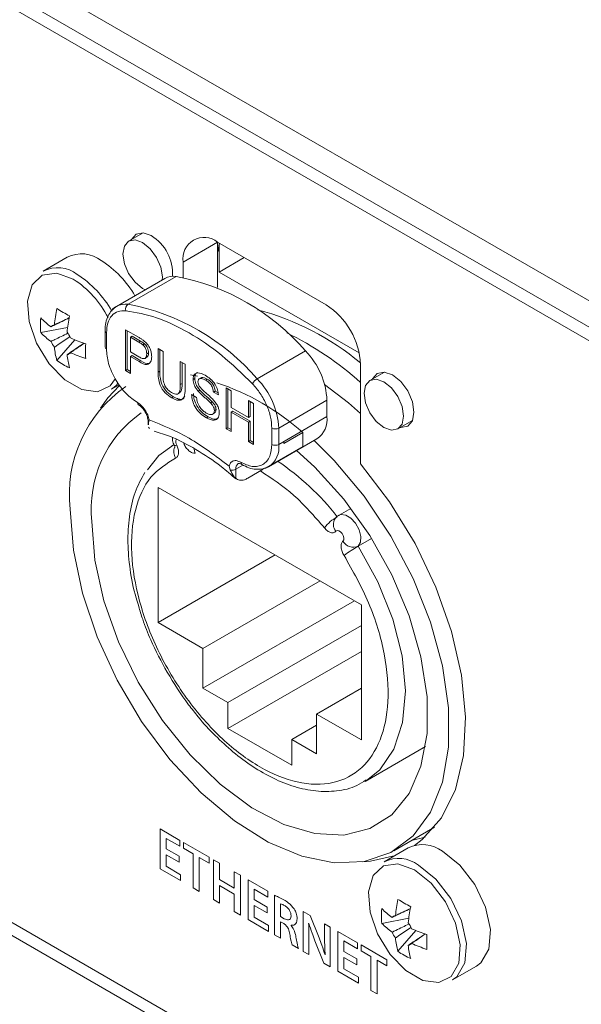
# Model space of a CAD drawing. Header units: millimetres. Extents: x 0 to 1118, y 0 to 864.
# Tile 176 of 256: x 132.51 to 138.28, y 691.66 to 701.77. Entities that reach past the tile are written whole.
import ezdxf

# ---------------------------------------------------------------- set-up
doc = ezdxf.new("R2010")
doc.units = ezdxf.units.MM

msp = doc.modelspace()

# ---------------------------------------------------------------- linework, layer by layer
at = {"color": 9, "linetype": 'Continuous', "lineweight": 0}
for p, q in [((94.1232, 724.4156), (145.9187, 694.5147)), ((134.1903, 699.2791), (134.5439, 699.4832)), ((134.5616, 699.4636), (134.5698, 699.4683)), ((133.6247, 698.8463), (134.1196, 699.1321)), ((133.4037, 698.5546), (133.4037, 698.388)), ((133.7534, 698.4676), (133.7357, 698.4574)), ((134.9505, 698.081), (135.4455, 698.3667)), ((133.7557, 698.2673), (133.738, 698.2571)), ((133.9507, 698.1608), (133.9331, 698.1506)), ((134.1789, 698.0318), (134.1612, 698.0216)), ((135.1714, 697.5749), (135.6664, 697.8607)), ((135.6664, 697.694), (135.1714, 697.4083)), ((135.1007, 697.4083), (135.1007, 697.5749)), ((135.1714, 697.5749), (135.1714, 697.4083)), ((134.8045, 697.1964), (134.7295, 697.1531)), ((134.7295, 697.1531), (134.7295, 697.0601)), ((134.1571, 693.344), (133.9537, 693.4614)), ((133.9537, 693.4614), (133.9537, 693.0532)), ((134.0161, 693.2571), (134.0161, 693.3644)), ((134.0161, 693.3644), (134.1571, 693.2831)), ((134.1571, 693.2831), (134.1571, 693.344)), ((134.4574, 693.1706), (134.1927, 693.3235)), ((134.1927, 693.3235), (134.1927, 693.2625)), ((134.1492, 693.1803), (134.0161, 693.2571)), ((134.1927, 693.2625), (134.2933, 693.2045)), ((134.0161, 693.078), (134.0161, 693.1966)), ((134.0161, 693.1966), (134.1492, 693.1198)), ((134.1492, 693.1198), (134.1492, 693.1803)), ((134.2933, 693.2045), (134.2933, 692.8571)), ((134.3557, 692.821), (134.3557, 693.1684)), ((134.3557, 693.1684), (134.4574, 693.1097)), ((134.4574, 693.1097), (134.4574, 693.1706)), ((134.5019, 693.1449), (134.5019, 692.7367)), ((134.5643, 693.1089), (134.5019, 693.1449)), ((133.9537, 693.0532), (134.1649, 692.9312)), ((134.1649, 692.9921), (134.0161, 693.078)), ((134.5643, 692.9408), (134.5643, 693.1089)), ((134.7778, 692.9857), (134.7153, 693.0217)), ((134.7153, 693.0217), (134.7153, 692.8536)), ((134.1649, 692.9312), (134.1649, 692.9921)), ((134.7153, 692.8536), (134.5643, 692.9408)), ((134.7778, 692.5774), (134.7778, 692.9857)), ((135.0595, 692.8231), (134.856, 692.9405)), ((134.856, 692.9405), (134.856, 692.5322)), ((134.2933, 692.8571), (134.3557, 692.821)), ((134.5643, 692.7006), (134.5643, 692.8799)), ((134.5643, 692.8799), (134.7153, 692.7927)), ((134.9185, 692.7362), (134.9185, 692.8435)), ((134.9185, 692.8435), (135.0595, 692.7621)), ((135.0595, 692.7621), (135.0595, 692.8231)), ((134.5019, 692.7367), (134.5643, 692.7006)), ((134.7153, 692.7927), (134.7153, 692.6134)), ((135.0516, 692.6593), (134.9185, 692.7362)), ((135.1277, 692.7809), (135.1277, 692.3754)), ((134.7153, 692.6134), (134.7778, 692.5774)), ((134.9185, 692.5571), (134.9185, 692.6756)), ((134.9185, 692.6756), (135.0516, 692.5988)), ((135.0516, 692.5988), (135.0516, 692.6593)), ((135.1902, 692.5623), (135.1902, 692.6942)), ((135.4954, 692.5714), (135.4237, 692.6128)), ((135.4237, 692.6128), (135.4237, 692.2045)), ((134.856, 692.5322), (135.0673, 692.4103)), ((135.0673, 692.4712), (134.9185, 692.5571)), ((135.2279, 692.5405), (135.1902, 692.5623)), ((135.5865, 692.3427), (135.4954, 692.5714)), ((135.0673, 692.4103), (135.0673, 692.4712)), ((135.1902, 692.3393), (135.1902, 692.5078)), ((135.1902, 692.5078), (135.2222, 692.4894)), ((135.2975, 692.4706), (135.2975, 692.4725)), ((135.4782, 692.4923), (135.4797, 692.492)), ((135.6996, 692.453), (135.642, 692.4863)), ((135.642, 692.4863), (135.642, 692.3439)), ((135.6996, 692.0453), (135.6996, 692.453)), ((135.9812, 692.2909), (135.7778, 692.4084)), ((135.7778, 692.4084), (135.7778, 692.0001)), ((135.1277, 692.3754), (135.1902, 692.3393)), ((135.4813, 692.1713), (135.4813, 692.3173)), ((135.5431, 692.3145), (135.6352, 692.0824)), ((135.8403, 692.204), (135.8403, 692.3114)), ((135.8403, 692.3114), (135.9812, 692.23)), ((135.3078, 692.2713), (135.3731, 692.2337)), ((135.9812, 692.23), (135.9812, 692.2909)), ((136.2815, 692.1176), (136.0168, 692.2704)), ((136.0168, 692.2704), (136.0168, 692.2095)), ((136.0168, 692.2095), (136.1174, 692.1514)), ((135.4237, 692.2045), (135.4813, 692.1713)), ((135.6476, 692.1698), (135.6465, 692.1704)), ((135.9734, 692.1272), (135.8403, 692.204)), ((135.8403, 692.025), (135.8403, 692.1435)), ((135.8403, 692.1435), (135.9734, 692.0667)), ((135.9734, 692.0667), (135.9734, 692.1272)), ((136.1174, 692.1514), (136.1174, 691.804)), ((136.1799, 691.768), (136.1799, 692.1153)), ((136.1799, 692.1153), (136.2815, 692.0566)), ((136.2815, 692.0566), (136.2815, 692.1176)), ((135.6352, 692.0824), (135.6996, 692.0453)), ((135.9891, 691.9391), (135.8403, 692.025)), ((135.7778, 692.0001), (135.9891, 691.8781)), ((135.9891, 691.8781), (135.9891, 691.9391)), ((136.1174, 691.804), (136.1799, 691.768))]:
    msp.add_line(p, q, dxfattribs=at)
at = {"color": 7, "linetype": 'Continuous', "lineweight": 15}
for p, q in [((94.2889, 724.0493), (145.917, 694.2451)), ((145.917, 694.1078), (98.2428, 721.6295)), ((133.7808, 699.5795), (133.6312, 699.4931)), ((135.6576, 698.8403), (134.5439, 699.4832)), ((134.5439, 699.4832), (134.5439, 699.0174)), ((134.5616, 699.1769), (134.5616, 699.4636)), ((133.0007, 699.329), (132.7538, 699.1864)), ((134.1903, 699.2791), (134.1903, 699.1223)), ((134.5616, 699.1769), (134.818, 699.325)), ((134.0022, 699.1101), (133.5073, 698.8243)), ((133.9782, 699.1268), (133.9762, 699.0951)), ((135.9975, 698.348), (134.5616, 699.1769)), ((132.7287, 698.5548), (133.0052, 698.6082)), ((133.389, 698.575), (133.389, 698.4084)), ((133.5978, 698.5854), (133.7312, 698.5084)), ((133.5978, 698.166), (133.5978, 698.5854)), ((133.6155, 698.1762), (133.6155, 698.5752)), ((132.8942, 698.2681), (133.0788, 698.4809)), ((133.6667, 698.5177), (133.649, 698.5075)), ((133.649, 698.5075), (133.649, 698.3569)), ((133.7357, 698.4574), (133.649, 698.5075)), ((133.7534, 698.4676), (133.6667, 698.5177)), ((133.7953, 698.4398), (133.7776, 698.4296)), ((133.9331, 698.3919), (133.9843, 698.3623)), ((133.9331, 698.1506), (133.9331, 698.3919)), ((133.9507, 698.1608), (133.9507, 698.3817)), ((133.649, 698.3569), (133.7366, 698.3063)), ((133.6667, 698.3187), (133.649, 698.3085)), ((133.738, 698.2571), (133.649, 698.3085)), ((133.649, 698.3085), (133.649, 698.1364)), ((133.7557, 698.2673), (133.6667, 698.3187)), ((133.7972, 698.29), (133.8193, 698.3028)), ((133.8343, 698.3471), (133.8166, 698.3368)), ((133.9843, 698.3623), (133.9843, 698.1238)), ((133.6155, 698.1762), (133.5978, 698.166)), ((133.649, 698.1569), (133.6155, 698.1762)), ((134.1612, 698.2602), (134.2125, 698.2306)), ((134.1612, 698.0216), (134.1612, 698.2602)), ((134.1789, 698.0318), (134.1789, 698.25)), ((134.2125, 698.2306), (134.2125, 697.9893)), ((136.0111, 697.2077), (136.0111, 698.2279)), ((133.649, 698.1364), (133.5978, 698.166)), ((134.2646, 698.1207), (134.3379, 698.1097)), ((134.3093, 698.0856), (134.2916, 698.0754)), ((134.3779, 698.0933), (134.3558, 698.0805)), ((134.4374, 698.0781), (134.4198, 698.0679)), ((136.2557, 698.1508), (136.106, 698.0644)), ((133.4538, 697.974), (133.5329, 698.0197)), ((134.6316, 697.9887), (134.6828, 697.9591)), ((134.6316, 697.5692), (134.6316, 697.9887)), ((134.6492, 697.5794), (134.6492, 697.9785)), ((134.0913, 697.8961), (134.0736, 697.8859)), ((134.1357, 697.9259), (134.1578, 697.9386)), ((134.2777, 697.9187), (134.3289, 697.8892)), ((134.3629, 697.964), (134.3452, 697.9538)), ((134.5188, 697.9558), (134.5012, 697.9456)), ((134.5524, 697.9161), (134.5012, 697.9456)), ((134.5484, 697.9388), (134.5188, 697.9558)), ((134.6828, 697.9591), (134.6828, 697.787)), ((134.4895, 697.8445), (134.4718, 697.8343)), ((134.5282, 697.7655), (134.5105, 697.7553)), ((134.6828, 697.787), (134.8597, 697.6849)), ((134.8597, 697.8569), (134.911, 697.8274)), ((134.8597, 697.6849), (134.8597, 697.8569)), ((134.8774, 697.6951), (134.8774, 697.8467)), ((134.911, 697.8274), (134.911, 697.4079)), ((135.6664, 697.694), (135.6664, 697.8607)), ((134.4475, 697.6905), (134.4298, 697.6803)), ((134.4913, 697.717), (134.5134, 697.7298)), ((134.7005, 697.7488), (134.6828, 697.7386)), ((134.8597, 697.6365), (134.6828, 697.7386)), ((134.6828, 697.7386), (134.6828, 697.5397)), ((134.8774, 697.6467), (134.7005, 697.7488)), ((134.8774, 697.6951), (134.8597, 697.6849)), ((133.831, 697.6429), (133.831, 697.6073)), ((133.8421, 697.6584), (133.8354, 697.631)), ((133.8354, 697.631), (133.8355, 697.6073)), ((133.8355, 697.5835), (133.8456, 697.5703)), ((134.6492, 697.5794), (134.6316, 697.5692)), ((134.6828, 697.5397), (134.6316, 697.5692)), ((134.6828, 697.5601), (134.6492, 697.5794)), ((134.8774, 697.6467), (134.8597, 697.6365)), ((134.8597, 697.4375), (134.8597, 697.6365)), ((134.8774, 697.4477), (134.8774, 697.6467)), ((136.3935, 697.5664), (136.5432, 697.6528)), ((135.0679, 697.1794), (135.5628, 697.4651)), ((135.4189, 697.5307), (135.2245, 697.4184)), ((135.4189, 697.3878), (135.4189, 697.5307)), ((134.0967, 697.4068), (134.0717, 697.3923)), ((134.8774, 697.4477), (134.8597, 697.4375)), ((134.911, 697.4079), (134.8597, 697.4375)), ((134.911, 697.4283), (134.8774, 697.4477)), ((135.0392, 697.1686), (135.4189, 697.3878)), ((135.2245, 697.4184), (135.2245, 697.4388)), ((134.6735, 697.1472), (134.6623, 697.1849)), ((134.8532, 697.0612), (135.011, 697.1523)), ((136.02, 695.763), (133.934, 696.9672)), ((133.934, 696.9672), (133.934, 695.5791)), ((135.9125, 696.7516), (135.7897, 696.6807)), ((135.9875, 696.3634), (136.1246, 696.4425)), ((135.1363, 696.2732), (133.934, 695.5791)), ((135.5959, 696.0078), (134.3936, 695.3138)), ((134.3936, 694.9055), (135.9495, 695.8037)), ((136.02, 694.3749), (136.02, 695.763)), ((133.934, 695.5791), (134.3936, 695.3138)), ((136.02, 695.5484), (134.65, 694.7575)), ((134.3936, 695.3138), (134.3936, 694.9055)), ((136.02, 695.2831), (134.65, 694.4922)), ((128.1063, 694.9995), (145.917, 684.7176)), ((145.917, 684.5849), (127.9913, 694.9331)), ((134.3936, 694.9055), (134.65, 694.7575)), ((136.02, 694.9056), (135.5604, 694.6402)), ((134.65, 694.7575), (134.65, 694.4922)), ((135.5604, 694.6402), (136.02, 694.3749)), ((135.5604, 694.232), (135.5604, 694.6402)), ((134.65, 694.4922), (135.304, 694.1146)), ((135.5604, 694.5279), (135.304, 694.38)), ((135.304, 694.1146), (135.304, 694.38)), ((135.304, 694.38), (135.5604, 694.232)), ((136.0591, 693.9498), (136.6763, 694.3061)), ((136.3519, 693.2384), (136.7705, 693.48)), ((136.5343, 693.3437), (136.6725, 693.3771)), ((136.5009, 693.2665), (136.254, 693.124)), ((136.2288, 692.4923), (136.5054, 692.5457)), ((136.3944, 692.2056), (136.5789, 692.4184)), ((136.9539, 691.9115), (137.2008, 692.054))]:
    msp.add_line(p, q, dxfattribs=at)
at = {"color": 7, "linetype": 'Continuous', "lineweight": 15, "flags": 128}
for points in [[(133.8033, 698.9953), (133.7749, 699.0094), (133.6971, 699.0722), (133.6312, 699.1611), (133.5871, 699.2627), (133.5716, 699.3615), (133.5871, 699.4424), (133.6312, 699.4931), (133.6971, 699.5059), (133.7749, 699.4789), (133.8527, 699.4161), (133.9187, 699.3272), (133.9627, 699.2256), (133.9782, 699.1268), (133.9782, 699.1268)], [(133.8633, 699.5503), (133.7787, 699.5797), (133.7071, 699.5658), (133.6591, 699.5107), (133.6583, 699.5088)], [(134.5616, 699.4636), (134.5461, 699.3826), (134.5439, 699.378)], [(136.4531, 697.6981), (136.4376, 697.6172), (136.3935, 697.5664), (136.3276, 697.5536), (136.2498, 697.5807), (136.172, 697.6435), (136.106, 697.7324), (136.062, 697.834), (136.0465, 697.9328), (136.062, 698.0137), (136.106, 698.0644), (136.172, 698.0772), (136.2498, 698.0502), (136.3276, 697.9874), (136.3935, 697.8984), (136.4376, 697.7968), (136.4531, 697.6981)], [(136.4207, 697.5821), (136.4227, 697.5819), (136.4944, 697.5958), (136.5423, 697.6509), (136.5591, 697.7389), (136.5423, 697.8462), (136.4944, 697.9567), (136.4227, 698.0534), (136.3382, 698.1216), (136.2536, 698.151), (136.1819, 698.1371), (136.134, 698.082), (136.1332, 698.0801)], [(133.537, 698.0131), (133.418, 697.8868), (133.3435, 697.7813)], [(133.4538, 697.974), (133.4988, 698.0077), (133.5239, 698.0355)], [(136.0111, 697.7256), (135.887, 697.835), (135.6426, 698.0218)], [(135.5349, 697.449), (135.7412, 697.2436), (136.0482, 696.8757), (136.3208, 696.4673), (136.5502, 696.0317), (136.729, 695.5829), (136.8515, 695.1353), (136.9137, 694.7033), (136.9137, 694.3007), (136.8515, 693.9406), (136.729, 693.6344), (136.5502, 693.392), (136.3208, 693.2213), (136.0482, 693.1276), (135.7412, 693.1141), (135.4097, 693.1811), (135.0642, 693.3265), (134.716, 693.5456), (134.3761, 693.8313), (134.0555, 694.1746), (133.7646, 694.5644), (133.5126, 694.988), (133.3077, 695.432), (133.1564, 695.882), (133.0637, 696.3236), (133.0325, 696.7426), (133.0325, 696.7426)], [(133.8232, 697.1471), (133.9416, 697.2944), (134.0978, 697.4066)], [(134.1004, 697.3963), (134.1006, 697.396), (134.1044, 697.3953), (134.1124, 697.3967), (134.1242, 697.4003)], [(134.3044, 697.3639), (134.3077, 697.3401), (134.3147, 697.3169)], [(133.2534, 696.615), (133.2846, 696.2204), (133.3769, 695.804), (133.527, 695.381), (133.7296, 694.9667), (133.9772, 694.5759), (134.261, 694.2229), (134.5706, 693.9204), (134.895, 693.6793), (135.2223, 693.5084), (135.5407, 693.4138), (135.8388, 693.3989), (136.1057, 693.4643), (136.3318, 693.6076), (136.509, 693.8236), (136.6308, 694.1046), (136.6928, 694.4404), (136.6928, 694.8187), (136.6308, 695.2261), (136.509, 695.6477), (136.3318, 696.0683), (136.1057, 696.4726), (135.8388, 696.8462), (135.5407, 697.1755), (135.3499, 697.3479)], [(135.0679, 697.1794), (135.0143, 697.1595), (135.0139, 697.1595)], [(136.5644, 693.2917), (136.6445, 693.3525), (136.8418, 693.5766), (136.9843, 693.8673), (137.0675, 694.2155), (137.0886, 694.6102), (137.0472, 695.0389), (136.9444, 695.4882), (136.7835, 695.944), (136.5696, 696.3917), (136.3094, 696.8174), (136.0111, 697.2077)], [(137.2008, 692.054), (137.2458, 692.0878), (137.3269, 692.229), (137.3437, 692.4285), (137.2939, 692.6592), (137.1843, 692.8901), (137.0296, 693.09), (136.8508, 693.2318)], [(136.0317, 693.1247), (136.1116, 693.1302), (136.3692, 693.1905)], [(136.9539, 691.9115), (136.999, 691.9452), (137.08, 692.0865), (137.0968, 692.2859), (137.047, 692.5167), (136.9374, 692.7476), (136.7828, 692.9475), (136.604, 693.0893)]]:
    msp.add_lwpolyline(points, dxfattribs=at)
at = {"color": 9, "linetype": 'Continuous', "lineweight": 0, "flags": 128}
for points in [[(133.0635, 699.1029), (132.8927, 699.1646), (132.7449, 699.1443), (132.6402, 699.0446), (132.5927, 698.8791), (132.6087, 698.67), (132.6862, 698.4457), (132.8146, 698.2364), (132.9766, 698.0704), (133.1503, 697.9701), (133.3123, 697.9491), (133.4407, 698.0101), (133.4947, 698.0843)], [(135.79, 696.6809), (135.8095, 696.6881), (135.8587, 696.683), (135.912, 696.6514), (135.9607, 696.5983), (135.9969, 696.5323), (136.0148, 696.464), (136.0115, 696.4045), (135.9875, 696.3634)], [(135.758, 696.5165), (135.7704, 696.5239), (135.7869, 696.5222), (135.8046, 696.5117), (135.8208, 696.494), (135.8329, 696.472), (135.8389, 696.4492), (135.8378, 696.4294), (135.8298, 696.4157)], [(135.9875, 696.3634), (136.1891, 695.9969), (136.3409, 695.6159), (136.4362, 695.2374), (136.4707, 694.8782), (136.4428, 694.554), (136.3539, 694.2794), (136.2079, 694.0665), (136.0698, 693.9561)], [(136.5636, 693.0404), (136.3928, 693.1021), (136.2451, 693.0818), (136.1404, 692.9821), (136.0929, 692.8166), (136.1089, 692.6075), (136.1863, 692.3832), (136.3147, 692.1739), (136.4768, 692.0079), (136.6505, 691.9076), (136.8125, 691.8866), (136.9409, 691.9476), (137.0184, 692.0825), (137.0344, 692.2731), (136.9868, 692.4935), (136.8821, 692.714), (136.7344, 692.9049), (136.5636, 693.0404)]]:
    msp.add_lwpolyline(points, dxfattribs=at)
at = {"color": 7, "linetype": 'Continuous', "lineweight": 15}
for centre, radius, start, end in [((133.6251, 699.1595), 0.4577, 356.70751, 58.6464), ((134.4059, 699.314), 0.2184, 50.79711, 189.21364), ((133.1482, 699.0344), 0.3294, 52.08404, 116.60524), ((132.79, 698.413), 1.0445, 29.86885, 57.53886), ((132.9013, 698.8919), 0.3294, 52.08404, 116.60524), ((132.5403, 698.2673), 1.0488, 29.02866, 57.50127), ((134.0939, 698.9452), 0.1887, 82.15529, 119.06461), ((133.6903, 696.8573), 2.3149, 40.69419, 79.31119), ((134.3767, 698.4921), 1.5144, 168.21542, 174.56606), ((134.2455, 700.9912), 2.5732, 238.32076, 241.68461), ((133.5947, 698.6742), 0.1738, 120.21157, 139.7445), ((134.2537, 696.1365), 2.7438, 50.1767, 75.19577), ((135.2435, 698.193), 0.7684, 2.6057, 57.3943), ((133.588, 698.6303), 0.8627, 174.97713, 185.02287), ((133.3403, 699.3173), 0.8649, 224.99168, 234.21981), ((134.5075, 698.4166), 1.5144, 168.21542, 174.56606), ((132.8789, 698.5787), 0.0576, 99.82561, 140.18894), ((133.3403, 699.1662), 0.8649, 224.99168, 234.21981), ((132.7677, 698.3862), 0.29, 23.18174, 36.81699), ((133.6638, 699.8777), 1.5144, 245.43646, 251.78695), ((133.8193, 695.6003), 3.2823, 48.1038, 64.08687), ((133.1011, 698.5787), 0.2899, 203.17857, 216.82143), ((133.7297, 698.4921), 0.8651, 185.78284, 195.01035), ((135.764, 698.3637), 2.5746, 178.31889, 181.68111), ((133.4141, 698.4109), 0.0251, 185.67824, 245.63225), ((132.99, 698.3862), 0.0577, 279.83668, 320.17407), ((133.8605, 698.4166), 0.8651, 185.78284, 195.01035), ((133.6638, 699.7266), 1.5144, 245.43646, 251.78695), ((134.8874, 697.8218), 0.78, 2.85841, 44.32002), ((133.3892, 698.9746), 0.8627, 234.98028, 245.0251), ((134.3631, 696.899), 1.3398, 124.60934, 186.70297), ((133.7269, 695.6204), 2.5519, 48.46754, 71.53784), ((133.7456, 697.8338), 0.0239, 172.69705, 236.61784), ((134.4542, 696.744), 1.2077, 125.18341, 186.1288), ((135.4272, 697.6644), 0.241, 304.23987, 7.07256), ((135.8383, 696.5869), 0.1068, 145.57932, 221.26018), ((136.8551, 694.8598), 1.736, 119.98606, 125.7404), ((136.6484, 692.972), 0.3294, 52.07991, 116.60962), ((136.4015, 692.8295), 0.3294, 52.07991, 116.60962), ((137.8768, 692.4296), 1.5143, 168.21532, 174.56616), ((137.7472, 694.9314), 2.5763, 238.32283, 241.68255), ((137.0891, 692.5678), 0.8635, 174.98203, 185.01797), ((136.8405, 693.2549), 0.865, 224.99199, 234.2195), ((138.0076, 692.3541), 1.5143, 168.21532, 174.56616), ((136.3791, 692.5162), 0.0577, 99.83232, 140.17084), ((136.8405, 693.1038), 0.865, 224.99199, 234.2195), ((136.268, 692.3238), 0.2899, 23.17907, 36.82093), ((137.164, 693.8152), 1.5144, 245.43646, 251.78695), ((136.6014, 692.5163), 0.29, 203.18379, 216.81874), ((137.2299, 692.4296), 0.8651, 185.78283, 195.01035), ((139.2663, 692.3012), 2.5767, 178.32024, 181.67976), ((136.8894, 692.912), 0.8626, 234.9798, 245.02557), ((136.4902, 692.3237), 0.0576, 279.82616, 320.18459), ((137.3607, 692.3541), 0.8651, 185.78283, 195.01035), ((137.164, 693.6641), 1.5144, 245.43646, 251.78695)]:
    msp.add_arc(centre, radius, start, end, dxfattribs=at)
at = {"color": 9, "linetype": 'Continuous', "lineweight": 0}
for centre, radius, start, end in [((132.5189, 698.2509), 1.0111, 26.92462, 57.41674), ((133.5989, 698.6594), 0.1887, 82.15529, 119.06461), ((133.6587, 698.7982), 0.0589, 125.33373, 197.59725), ((133.1953, 696.5716), 2.3149, 40.69419, 79.31119), ((133.4141, 698.5775), 0.0251, 185.69596, 245.63071), ((135.0162, 697.9692), 0.1296, 120.44553, 151.85416), ((134.3924, 697.536), 0.78, 2.85841, 44.32002), ((133.8502, 697.6433), 0.0192, 181.64688, 219.8908), ((135.1361, 697.6431), 0.0769, 242.61182, 297.39064), ((134.2347, 697.3337), 0.1392, 160.80753, 208.86677), ((134.1783, 697.4336), 0.0636, 157.45114, 211.63244), ((134.9394, 697.3754), 0.2343, 303.23837, 8.07407), ((135.1361, 697.4765), 0.0769, 242.61182, 297.39064), ((134.7888, 697.1607), 0.0598, 123.7105, 187.30615), ((134.8076, 697.2221), 0.0252, 174.39186, 234.13208), ((133.6791, 695.0309), 2.6559, 37.99192, 56.16571), ((134.6939, 697.2226), 0.0781, 254.87099, 297.11562), ((136.0141, 696.2484), 0.4824, 120.09595, 140.96862), ((135.9377, 696.4773), 0.1243, 209.72806, 293.59919)]:
    msp.add_arc(centre, radius, start, end, dxfattribs=at)
at = {"color": 7, "linetype": 'Continuous', "lineweight": 15}
for points, knots in [([(133.4558, 698.7805), (133.4433, 698.7639), (133.417, 698.7293), (133.3939, 698.6588), (133.3906, 698.6028), (133.389, 698.575)], [0, 0, 0, 0, 0.31450841, 0.65912902, 1, 1, 1, 1]), ([(133.5115, 698.8267), (133.4921, 698.8157), (133.471, 698.8037), (133.457, 698.7823), (133.4558, 698.7805)], [0, 0, 0, 0, 0.9142433, 1, 1, 1, 1]), ([(133.0221, 698.7066), (132.9723, 698.6825), (132.9097, 698.6523), (132.8474, 698.6218), (132.8346, 698.6156)], [0, 0, 0, 0, 0.7960585, 1, 1, 1, 1]), ([(132.8691, 698.6355), (132.8808, 698.6412), (132.9319, 698.6657), (132.983, 698.69), (133.0224, 698.7087)], [0, 0, 0, 0, 0.2294049, 1, 1, 1, 1]), ([(132.8346, 698.4646), (132.8474, 698.4708), (132.9046, 698.4987), (132.9622, 698.5265), (133.0069, 698.5482)], [0, 0, 0, 0, 0.22188353, 1, 1, 1, 1]), ([(133.0275, 698.5123), (132.9864, 698.4843), (132.9336, 698.4484), (132.8808, 698.4128), (132.8691, 698.4049)], [0, 0, 0, 0, 0.7779771, 1, 1, 1, 1]), ([(133.7312, 698.5084), (133.7413, 698.5025), (133.7593, 698.492), (133.7772, 698.4791), (133.7851, 698.4734)], [0, 0, 0, 0, 0.5601305, 1, 1, 1, 1]), ([(133.7851, 698.4734), (133.7982, 698.4621), (133.8245, 698.4395), (133.8515, 698.3916), (133.8656, 698.3468), (133.8671, 698.3216), (133.8679, 698.309)], [0, 0, 0, 0, 0.28002062, 0.55890953, 0.77940193, 1, 1, 1, 1]), ([(132.9999, 698.3294), (133.0116, 698.3373), (133.0691, 698.3761), (133.1266, 698.4152), (133.1724, 698.4463)], [0, 0, 0, 0, 0.2039036, 1, 1, 1, 1]), ([(133.1744, 698.4455), (133.1385, 698.4208), (133.0919, 698.3886), (133.0451, 698.3566), (133.0343, 698.3493)], [0, 0, 0, 0, 0.7706385, 1, 1, 1, 1]), ([(133.4037, 698.388), (133.408, 698.3393), (133.4146, 698.2642), (133.4542, 698.1557), (133.4953, 698.0735), (133.5459, 697.9968), (133.6201, 697.9082), (133.6819, 697.8649), (133.7219, 697.8369)], [0, 0, 0, 0, 0.2394431, 0.3696244, 0.4999986, 0.630183, 0.7605538, 1, 1, 1, 1]), ([(133.7776, 698.4296), (133.7698, 698.4354), (133.7559, 698.4458), (133.7419, 698.4539), (133.7357, 698.4574)], [0, 0, 0, 0, 0.559568, 1, 1, 1, 1]), ([(133.7953, 698.4398), (133.7875, 698.4456), (133.7736, 698.456), (133.7596, 698.4641), (133.7534, 698.4676)], [0, 0, 0, 0, 0.559568, 1, 1, 1, 1]), ([(133.8166, 698.3368), (133.8162, 698.3455), (133.8153, 698.3628), (133.8063, 698.3893), (133.7935, 698.4129), (133.7829, 698.424), (133.7776, 698.4296)], [0, 0, 0, 0, 0.28026111, 0.56007723, 0.78014243, 1, 1, 1, 1]), ([(133.8343, 698.3471), (133.8339, 698.3557), (133.8329, 698.373), (133.824, 698.3995), (133.8112, 698.4231), (133.8006, 698.4342), (133.7953, 698.4398)], [0, 0, 0, 0, 0.28026111, 0.56007723, 0.78014243, 1, 1, 1, 1]), ([(133.7366, 698.3063), (133.7477, 698.3004), (133.7699, 698.2885), (133.7997, 698.2864), (133.8149, 698.3075), (133.816, 698.3271), (133.8166, 698.3368)], [0, 0, 0, 0, 0.2814042, 0.5597522, 0.7793534, 1, 1, 1, 1]), ([(133.8679, 698.309), (133.8659, 698.2891), (133.8621, 698.2495), (133.8157, 698.2157), (133.7675, 698.2414), (133.738, 698.2571)], [0, 0, 0, 0, 0.2807477, 0.5597036, 1, 1, 1, 1]), ([(133.8171, 698.3016), (133.8223, 698.3067), (133.833, 698.317), (133.8339, 698.337), (133.8343, 698.3471)], [0, 0, 0, 0, 0.4970945, 1, 1, 1, 1]), ([(133.8514, 698.2481), (133.8473, 698.2446), (133.8254, 698.2252), (133.787, 698.2484), (133.7557, 698.2673)], [0, 0, 0, 0, 0.1851335, 1, 1, 1, 1]), ([(134.0736, 697.8859), (134.0505, 697.9008), (134.0045, 697.9303), (133.9503, 698.0112), (133.9348, 698.0874), (133.9336, 698.1295), (133.9331, 698.1506)], [0, 0, 0, 0, 0.2807374, 0.5579046, 0.7784033, 1, 1, 1, 1]), ([(134.0913, 697.8961), (134.0682, 697.911), (134.0222, 697.9405), (133.9679, 698.0214), (133.9524, 698.0976), (133.9513, 698.1397), (133.9507, 698.1608)], [0, 0, 0, 0, 0.2807374, 0.5579046, 0.7784033, 1, 1, 1, 1]), ([(133.9843, 698.1238), (133.9844, 698.106), (133.9847, 698.0705), (133.9981, 698.013), (134.0332, 697.966), (134.0575, 697.95), (134.0696, 697.942)], [0, 0, 0, 0, 0.2817898, 0.5601216, 0.7793976, 1, 1, 1, 1]), ([(134.2916, 698.0754), (134.2928, 698.0876), (134.2953, 698.1121), (134.3134, 698.1355), (134.3527, 698.1478), (134.3909, 698.13), (134.4177, 698.1175)], [0, 0, 0, 0, 0.1870228, 0.3741239, 0.5611333, 1, 1, 1, 1]), ([(134.3452, 697.9538), (134.3371, 697.9639), (134.3208, 697.984), (134.2974, 698.0269), (134.2938, 698.0571), (134.2916, 698.0754)], [0, 0, 0, 0, 0.2814348, 0.5622683, 1, 1, 1, 1]), ([(134.3093, 698.0856), (134.3106, 698.0976), (134.3133, 698.1215), (134.3249, 698.1412), (134.3352, 698.1441), (134.3365, 698.1445)], [0, 0, 0, 0, 0.46503323, 0.93026095, 1, 1, 1, 1]), ([(134.3629, 697.964), (134.3548, 697.9741), (134.3385, 697.9942), (134.3151, 698.0371), (134.3115, 698.0673), (134.3093, 698.0856)], [0, 0, 0, 0, 0.2814348, 0.5622683, 1, 1, 1, 1]), ([(134.4198, 698.0679), (134.4099, 698.0732), (134.3902, 698.0838), (134.3639, 698.0872), (134.346, 698.0748), (134.3439, 698.0581), (134.3428, 698.0497)], [0, 0, 0, 0, 0.2812867, 0.5608239, 0.780673, 1, 1, 1, 1]), ([(134.4374, 698.0781), (134.4277, 698.0832), (134.4083, 698.0932), (134.3854, 698.0987), (134.3779, 698.0921), (134.3764, 698.0908)], [0, 0, 0, 0, 0.4486642, 0.8945379, 1, 1, 1, 1]), ([(134.4177, 698.1175), (134.4357, 698.1058), (134.4716, 698.0824), (134.5181, 698.0293), (134.5465, 697.9683), (134.5504, 697.9335), (134.5524, 697.9161)], [0, 0, 0, 0, 0.280792, 0.5601498, 0.7798787, 1, 1, 1, 1]), ([(134.5012, 697.9456), (134.4992, 697.9593), (134.4953, 697.9865), (134.466, 698.0377), (134.4373, 698.0565), (134.4198, 698.0679)], [0, 0, 0, 0, 0.2810908, 0.5602901, 1, 1, 1, 1]), ([(134.5188, 697.9558), (134.5169, 697.9695), (134.513, 697.9967), (134.4837, 698.0479), (134.455, 698.0667), (134.4374, 698.0781)], [0, 0, 0, 0, 0.2810908, 0.5602901, 1, 1, 1, 1]), ([(134.0696, 697.942), (134.0803, 697.9364), (134.1015, 697.9252), (134.1328, 697.9202), (134.1611, 697.9496), (134.1612, 697.9919), (134.1612, 698.0216)], [0, 0, 0, 0, 0.18756752, 0.37424646, 0.55971713, 1, 1, 1, 1]), ([(134.2125, 697.9893), (134.2121, 697.9632), (134.2113, 697.9113), (134.1809, 697.8602), (134.1273, 697.8583), (134.0915, 697.8767), (134.0736, 697.8859)], [0, 0, 0, 0, 0.2816273, 0.5591594, 0.7789883, 1, 1, 1, 1]), ([(134.1541, 697.9396), (134.1591, 697.9434), (134.1809, 697.9597), (134.1798, 698.0005), (134.1789, 698.0318)], [0, 0, 0, 0, 0.2319649, 1, 1, 1, 1]), ([(134.3428, 698.0497), (134.3435, 698.0415), (134.3446, 698.0269), (134.3524, 698.0118), (134.3559, 698.0051)], [0, 0, 0, 0, 0.5596172, 1, 1, 1, 1]), ([(134.3559, 698.0051), (134.3712, 697.9874), (134.3966, 697.9582), (134.4351, 697.9263), (134.4674, 697.8979), (134.4883, 697.8769), (134.4987, 697.8664)], [0, 0, 0, 0, 0.3384076, 0.5589725, 0.779532, 1, 1, 1, 1]), ([(134.2084, 697.9025), (134.2035, 697.8924), (134.1912, 697.8673), (134.1443, 697.8693), (134.109, 697.8872), (134.0913, 697.8961)], [0, 0, 0, 0, 0.2529097, 0.6254526, 1, 1, 1, 1]), ([(134.4298, 697.6803), (134.4086, 697.6938), (134.3664, 697.7206), (134.3133, 697.7864), (134.2833, 697.8581), (134.2795, 697.8985), (134.2777, 697.9187)], [0, 0, 0, 0, 0.2808197, 0.5595605, 0.7796174, 1, 1, 1, 1]), ([(134.4475, 697.6905), (134.4263, 697.704), (134.3841, 697.7309), (134.331, 697.7966), (134.301, 697.8683), (134.2972, 697.9087), (134.2953, 697.9289)], [0, 0, 0, 0, 0.2808197, 0.5595605, 0.7796174, 1, 1, 1, 1]), ([(134.3289, 697.8892), (134.3309, 697.872), (134.335, 697.8377), (134.362, 697.7873), (134.3949, 697.7515), (134.4167, 697.7372), (134.4275, 697.73)], [0, 0, 0, 0, 0.28062886, 0.55867171, 0.77918815, 1, 1, 1, 1]), ([(134.4718, 697.8343), (134.4574, 697.8479), (134.4338, 697.8703), (134.4003, 697.8994), (134.3721, 697.925), (134.3542, 697.9442), (134.3452, 697.9538)], [0, 0, 0, 0, 0.33993789, 0.56001567, 0.78008094, 1, 1, 1, 1]), ([(134.4895, 697.8445), (134.4751, 697.8581), (134.4515, 697.8805), (134.418, 697.9096), (134.3898, 697.9352), (134.3719, 697.9544), (134.3629, 697.964)], [0, 0, 0, 0, 0.33993789, 0.56001567, 0.78008094, 1, 1, 1, 1]), ([(134.4987, 697.8664), (134.5083, 697.8552), (134.5275, 697.8329), (134.5483, 697.7951), (134.56, 697.7589), (134.5611, 697.7387), (134.5617, 697.7286)], [0, 0, 0, 0, 0.2803779, 0.5599031, 0.7798531, 1, 1, 1, 1]), ([(133.7322, 697.814), (133.7452, 697.8048), (133.7711, 697.7864), (133.8037, 697.7412), (133.8265, 697.6903), (133.8295, 697.6587), (133.831, 697.6429)], [0, 0, 0, 0, 0.2500015, 0.4999985, 0.7500002, 1, 1, 1, 1]), ([(134.5105, 697.7553), (134.5099, 697.7629), (134.5087, 697.778), (134.4954, 697.8078), (134.4807, 697.8242), (134.4718, 697.8343)], [0, 0, 0, 0, 0.2800867, 0.5599737, 1, 1, 1, 1]), ([(134.5282, 697.7655), (134.5276, 697.7731), (134.5264, 697.7882), (134.5131, 697.818), (134.4984, 697.8344), (134.4895, 697.8445)], [0, 0, 0, 0, 0.2800867, 0.5599737, 1, 1, 1, 1]), ([(134.5103, 697.7298), (134.5148, 697.7327), (134.5253, 697.7395), (134.5271, 697.7561), (134.5282, 697.7655)], [0, 0, 0, 0, 0.4308433, 1, 1, 1, 1]), ([(134.4275, 697.73), (134.4384, 697.7245), (134.4602, 697.7136), (134.4883, 697.7128), (134.5068, 697.7279), (134.5092, 697.7462), (134.5105, 697.7553)], [0, 0, 0, 0, 0.2809035, 0.5608223, 0.7805002, 1, 1, 1, 1]), ([(134.5617, 697.7286), (134.5588, 697.7099), (134.553, 697.6723), (134.5037, 697.6475), (134.4578, 697.6679), (134.4298, 697.6803)], [0, 0, 0, 0, 0.279936, 0.5600823, 1, 1, 1, 1]), ([(134.5477, 697.6786), (134.5413, 697.6741), (134.5162, 697.6562), (134.4769, 697.6759), (134.4475, 697.6905)], [0, 0, 0, 0, 0.2534054, 1, 1, 1, 1]), ([(133.8939, 697.5432), (133.9491, 697.5266), (134.0865, 697.4853), (134.3194, 697.3618), (134.546, 697.2148), (134.6813, 697.097), (134.7313, 697.0535)], [0, 0, 0, 0, 0.2078605, 0.5171244, 0.8216845, 1, 1, 1, 1]), ([(134.0803, 697.4777), (134.0805, 697.4677), (134.0812, 697.4397), (134.0929, 697.4133), (134.1004, 697.3963)], [0, 0, 0, 0, 0.3573045, 1, 1, 1, 1]), ([(134.1004, 697.3963), (134.1017, 697.3932), (134.1042, 697.3878), (134.1059, 697.3818), (134.1065, 697.3785), (134.1066, 697.3776), (134.1066, 697.3778), (134.1066, 697.3779)], [0, 0, 0, 0, 0.3267451, 0.581955, 0.767956, 0.9083851, 1, 1, 1, 1]), ([(134.7554, 697.2103), (134.7594, 697.2116), (134.7677, 697.2142), (134.7844, 697.2059), (134.7929, 697.2017)], [0, 0, 0, 0, 0.48793188, 1, 1, 1, 1]), ([(134.7928, 697.2017), (134.8173, 697.1894), (134.8663, 697.1646), (134.9397, 697.1489), (134.9842, 697.1539), (135.0065, 697.1564)], [0, 0, 0, 0, 0.3309505, 0.6655675, 1, 1, 1, 1]), ([(135.0065, 697.1564), (135.0066, 697.1564), (135.0297, 697.1577), (135.0489, 697.1686), (135.0679, 697.1794)], [0, 0, 0, 0, 0.0078883, 1, 1, 1, 1]), ([(133.7967, 697.1184), (133.761, 697.0532), (133.6874, 696.9188), (133.6331, 696.6721), (133.6168, 696.405), (133.642, 696.1239), (133.684, 695.9025), (133.7249, 695.7744), (133.7342, 695.7453)], [0, 0, 0, 0, 0.18658643, 0.38473813, 0.57584711, 0.75738387, 0.94488129, 1, 1, 1, 1]), ([(134.7295, 697.0601), (134.7228, 697.0671), (134.7027, 697.0879), (134.6852, 697.1235), (134.6735, 697.1472)], [0, 0, 0, 0, 0.334576, 1, 1, 1, 1]), ([(134.7295, 697.0601), (134.7419, 697.0523), (134.7668, 697.0366), (134.8122, 697.0408), (134.8416, 697.0554), (134.8532, 697.0612)], [0, 0, 0, 0, 0.3772734, 0.7548745, 1, 1, 1, 1]), ([(135.7911, 696.6801), (135.7886, 696.6791), (135.772, 696.6728), (135.7602, 696.659), (135.7501, 696.6472)], [0, 0, 0, 0, 0.1505119, 1, 1, 1, 1]), ([(133.7342, 695.7453), (133.7474, 695.7011), (133.7814, 695.5866), (133.8725, 695.358), (133.9673, 695.1805), (134.0258, 695.0709)], [0, 0, 0, 0, 0.193856, 0.5020863, 1, 1, 1, 1]), ([(134.0258, 695.0709), (134.0967, 694.9566), (134.1961, 694.7963), (134.366, 694.5856), (134.4573, 694.478), (134.5189, 694.4215), (134.5199, 694.4205)], [0, 0, 0, 0, 0.4820659, 0.6759908, 0.9943779, 1, 1, 1, 1]), ([(134.5199, 694.4205), (134.58, 694.3632), (134.7045, 694.2443), (134.9054, 694.0966), (135.1176, 693.9747), (135.335, 693.8889), (135.5542, 693.8429), (135.77, 693.846), (135.9474, 693.8839), (136.0367, 693.9444), (136.0671, 693.965)], [0, 0, 0, 0, 0.1176017, 0.24391, 0.373635, 0.5060615, 0.6410988, 0.7797812, 0.9249711, 1, 1, 1, 1]), ([(136.5223, 692.6441), (136.4724, 692.62), (136.4098, 692.5898), (136.3475, 692.5594), (136.3348, 692.5532)], [0, 0, 0, 0, 0.7960585, 1, 1, 1, 1]), ([(136.3693, 692.573), (136.381, 692.5787), (136.4321, 692.6032), (136.4832, 692.6275), (136.5226, 692.6462)], [0, 0, 0, 0, 0.22940415, 1, 1, 1, 1]), ([(136.3348, 692.4021), (136.3475, 692.4083), (136.4048, 692.4363), (136.4623, 692.464), (136.5071, 692.4857)], [0, 0, 0, 0, 0.2218832, 1, 1, 1, 1]), ([(136.5277, 692.4498), (136.4866, 692.4218), (136.4338, 692.386), (136.381, 692.3504), (136.3693, 692.3425)], [0, 0, 0, 0, 0.77797715, 1, 1, 1, 1]), ([(136.5001, 692.2669), (136.5118, 692.2748), (136.5693, 692.3136), (136.6268, 692.3527), (136.6726, 692.3838)], [0, 0, 0, 0, 0.2039036, 1, 1, 1, 1]), ([(136.6746, 692.383), (136.6387, 692.3583), (136.5921, 692.3261), (136.5452, 692.2942), (136.5345, 692.2868)], [0, 0, 0, 0, 0.7706399, 1, 1, 1, 1])]:
    msp.add_open_spline(points, degree=3, knots=knots, dxfattribs=at)
at = {"color": 9, "linetype": 'Continuous', "lineweight": 0}
for points, knots in [([(133.6026, 698.7804), (133.575, 698.7802), (133.5186, 698.7798), (133.4544, 698.7335), (133.4116, 698.6583), (133.4063, 698.5886), (133.4037, 698.5546)], [0, 0, 0, 0, 0.2444195, 0.4999993, 0.7555796, 1, 1, 1, 1]), ([(134.9019, 698.0303), (134.7976, 698.1317), (134.5872, 698.3363), (134.2522, 698.5623), (133.9172, 698.7231), (133.7068, 698.7614), (133.6026, 698.7804)], [0, 0, 0, 0, 0.24767691, 0.5, 0.75232309, 1, 1, 1, 1]), ([(135.1007, 697.5749), (135.0981, 697.6119), (135.0929, 697.6877), (135.05, 697.8124), (134.9858, 697.9329), (134.9294, 697.9983), (134.9019, 698.0303)], [0, 0, 0, 0, 0.2444211, 0.5000012, 0.7555807, 1, 1, 1, 1]), ([(133.8421, 697.6584), (133.8377, 697.6756), (133.8287, 697.7109), (133.7997, 697.7634), (133.7627, 697.8088), (133.7352, 697.8277), (133.7219, 697.8369)], [0, 0, 0, 0, 0.2429499, 0.5000074, 0.7570564, 1, 1, 1, 1]), ([(134.1128, 697.2665), (134.1206, 697.2717), (134.136, 697.2819), (134.1449, 697.3159), (134.142, 697.3573), (134.13, 697.3863), (134.1242, 697.4003)], [0, 0, 0, 0, 0.250683, 0.5001858, 0.7593799, 1, 1, 1, 1]), ([(134.196, 697.4182), (134.2031, 697.4039), (134.2174, 697.3753), (134.2496, 697.3411), (134.2841, 697.3188), (134.3047, 697.3175), (134.3147, 697.3169)], [0, 0, 0, 0, 0.25067596, 0.50018095, 0.75936644, 1, 1, 1, 1]), ([(134.7825, 697.2245), (134.8226, 697.2064), (134.8843, 697.1783), (134.9585, 697.1813), (135.0091, 697.1995), (135.0502, 697.2343), (135.0899, 697.297), (135.0965, 697.3646), (135.1007, 697.4083)], [0, 0, 0, 0, 0.23944192, 0.36962371, 0.49999844, 0.63018128, 0.76055499, 1, 1, 1, 1]), ([(135.8411, 696.2688), (135.9319, 696.1082), (136.1176, 695.7793), (136.2732, 695.2507), (136.3124, 694.7613), (136.2286, 694.3569), (136.0347, 694.0644), (135.7398, 693.9099), (135.3731, 693.9164), (134.977, 694.0769), (134.5809, 694.3737), (134.2142, 694.7906), (133.9193, 695.2855), (133.7254, 695.802), (133.6416, 696.3031), (133.6808, 696.7473), (133.8364, 697.0962), (134.0221, 697.2107), (134.1128, 697.2665)], [0, 0, 0, 0, 0.0610411, 0.1250002, 0.1889591, 0.25, 0.311041, 0.3750003, 0.4389594, 0.5000002, 0.561041, 0.6250002, 0.6889592, 0.7500001, 0.8110411, 0.8750001, 0.9389591, 1, 1, 1, 1]), ([(134.6623, 697.1849), (134.6667, 697.197), (134.6757, 697.2219), (134.7048, 697.2409), (134.7417, 697.2437), (134.7692, 697.2308), (134.7825, 697.2245)], [0, 0, 0, 0, 0.2429465, 0.5000004, 0.7570599, 1, 1, 1, 1]), ([(134.9833, 697.1363), (135.0995, 697.0599), (135.33, 696.9084), (135.5368, 696.6703), (135.6393, 696.5522)], [0, 0, 0, 0, 0.5042549, 1, 1, 1, 1]), ([(135.6393, 696.5522), (135.6497, 696.5408), (135.6703, 696.5182), (135.7052, 696.501), (135.7369, 696.4986), (135.7511, 696.5107), (135.758, 696.5165)], [0, 0, 0, 0, 0.2506704, 0.5001743, 0.7593728, 1, 1, 1, 1]), ([(135.8298, 696.4157), (135.8237, 696.4081), (135.8116, 696.393), (135.8092, 696.354), (135.8184, 696.3103), (135.8337, 696.2823), (135.8411, 696.2688)], [0, 0, 0, 0, 0.2506765, 0.5001859, 0.7593789, 1, 1, 1, 1]), ([(135.2232, 692.734), (135.2053, 692.744), (135.1733, 692.7619), (135.1417, 692.775), (135.1277, 692.7809)], [0, 0, 0, 0, 0.5600265, 1, 1, 1, 1]), ([(135.3304, 692.6402), (135.3116, 692.6624), (135.2779, 692.7023), (135.24, 692.7243), (135.2232, 692.734)], [0, 0, 0, 0, 0.55732039, 1, 1, 1, 1]), ([(135.1902, 692.6942), (135.1975, 692.6912), (135.2105, 692.6859), (135.2237, 692.6784), (135.2295, 692.6751)], [0, 0, 0, 0, 0.5596408, 1, 1, 1, 1]), ([(135.2295, 692.6751), (135.239, 692.6691), (135.2579, 692.657), (135.2825, 692.6285), (135.2959, 692.5959), (135.297, 692.578), (135.2975, 692.569)], [0, 0, 0, 0, 0.2809348, 0.5601128, 0.7794427, 1, 1, 1, 1]), ([(135.36, 692.5404), (135.3588, 692.5588), (135.3565, 692.5916), (135.3383, 692.6253), (135.3304, 692.6402)], [0, 0, 0, 0, 0.56032019, 1, 1, 1, 1]), ([(135.2975, 692.569), (135.2964, 692.5584), (135.2941, 692.5373), (135.2739, 692.5258), (135.2506, 692.5289), (135.2354, 692.5366), (135.2279, 692.5405)], [0, 0, 0, 0, 0.2795618, 0.5582618, 0.7788394, 1, 1, 1, 1]), ([(135.2975, 692.4725), (135.3073, 692.4725), (135.3268, 692.4724), (135.3537, 692.4916), (135.3576, 692.5219), (135.36, 692.5404)], [0, 0, 0, 0, 0.2807666, 0.5615963, 1, 1, 1, 1]), ([(135.2222, 692.4894), (135.2314, 692.4832), (135.2498, 692.471), (135.2763, 692.4297), (135.2815, 692.3998), (135.2846, 692.3814)], [0, 0, 0, 0, 0.2807983, 0.5588725, 1, 1, 1, 1]), ([(135.3457, 692.3639), (135.3408, 692.3847), (135.334, 692.4138), (135.3147, 692.4508), (135.3033, 692.464), (135.2975, 692.4706)], [0, 0, 0, 0, 0.559424, 0.7797969, 1, 1, 1, 1]), ([(135.4813, 692.3173), (135.4813, 692.3496), (135.4814, 692.4074), (135.4792, 692.4663), (135.4782, 692.4923)], [0, 0, 0, 0, 0.56000532, 1, 1, 1, 1]), ([(135.4797, 692.492), (135.4907, 692.4589), (135.5102, 692.3997), (135.533, 692.3406), (135.5431, 692.3145)], [0, 0, 0, 0, 0.5599581, 1, 1, 1, 1]), ([(135.2846, 692.3814), (135.2881, 692.3611), (135.2943, 692.3248), (135.3037, 692.2876), (135.3078, 692.2713)], [0, 0, 0, 0, 0.5602441, 1, 1, 1, 1]), ([(135.3731, 692.2337), (135.3672, 692.2582), (135.3567, 692.302), (135.349, 692.345), (135.3457, 692.3639)], [0, 0, 0, 0, 0.5596169, 1, 1, 1, 1]), ([(135.6465, 692.1704), (135.6365, 692.2026), (135.6185, 692.26), (135.5963, 692.3174), (135.5865, 692.3427)], [0, 0, 0, 0, 0.5599645, 1, 1, 1, 1]), ([(135.642, 692.3439), (135.6421, 692.3119), (135.6424, 692.2547), (135.646, 692.1957), (135.6476, 692.1698)], [0, 0, 0, 0, 0.55999921, 1, 1, 1, 1])]:
    msp.add_open_spline(points, degree=3, knots=knots, dxfattribs=at)
msp.add_open_spline([(134.6623, 697.1849), (134.5256, 697.2888), (134.2522, 697.4966), (133.9788, 697.6045), (133.8421, 697.6584)], degree=3, dxfattribs=at)

doc.saveas('drawing.dxf')
